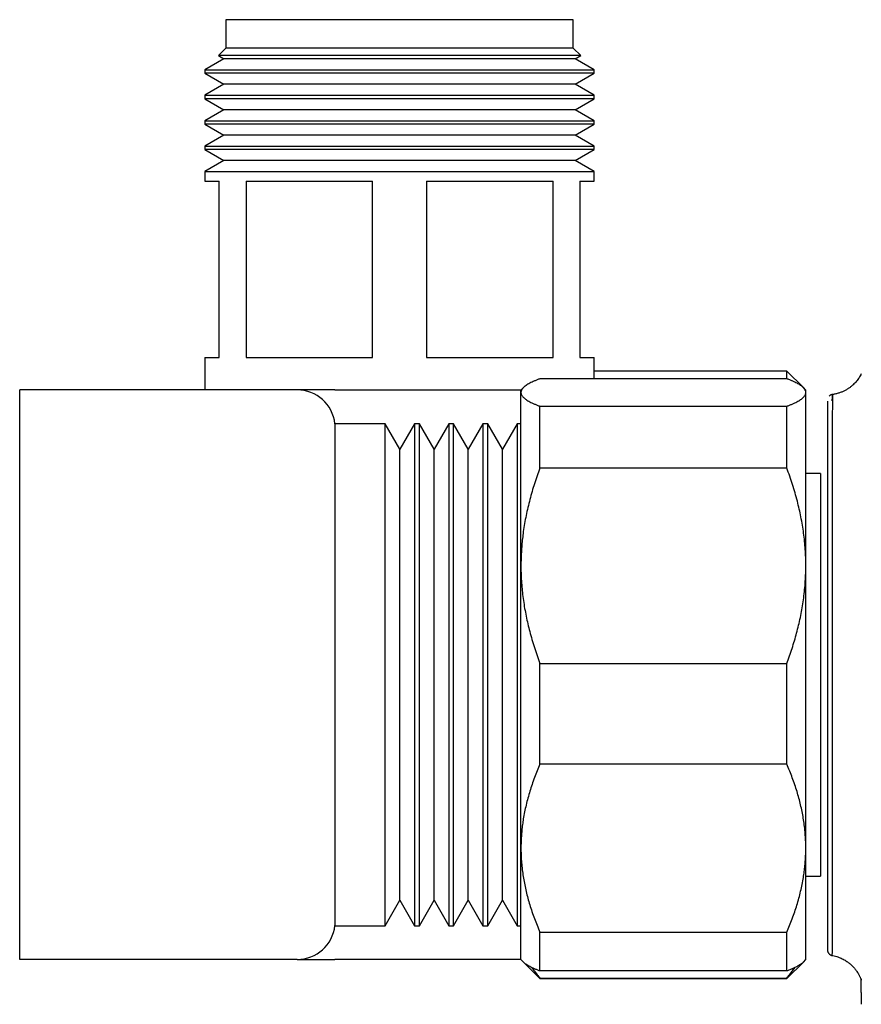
# Model space of a CAD drawing. Header units: millimetres. Extents: x 8 to 914, y 12 to 444.
# Tile 35 of 48: x 730 to 774, y 392 to 444. Entities that reach past the tile are written whole.
import ezdxf

# ---------------------------------------------------------------- set-up
doc = ezdxf.new("R2010")
doc.units = ezdxf.units.MM

msp = doc.modelspace()

# ---------------------------------------------------------------- linework, layer by layer
at = {"color": 7, "linetype": 'Continuous', "lineweight": 30}
for p, q in [((740.775, 444.307), (740.775, 442.807)), ((749.925, 444.307), (740.775, 444.307)), ((759.075, 444.307), (749.925, 444.307)), ((759.075, 442.807), (759.075, 444.307)), ((740.775, 442.807), (740.385, 442.417)), ((740.385, 442.417), (740.681, 442.245)), ((759.465, 442.417), (740.385, 442.417)), ((749.925, 442.807), (740.775, 442.807)), ((759.075, 442.807), (749.925, 442.807)), ((759.465, 442.417), (759.075, 442.807)), ((759.169, 442.245), (759.465, 442.417)), ((740.681, 442.245), (739.675, 441.664)), ((749.925, 442.245), (740.681, 442.245)), ((759.169, 442.245), (749.925, 442.245)), ((760.175, 441.664), (759.169, 442.245)), ((739.675, 441.664), (739.675, 441.486)), ((739.675, 441.664), (749.925, 441.664)), ((739.675, 441.486), (740.681, 440.905)), ((760.175, 441.486), (739.675, 441.486)), ((749.925, 441.664), (760.175, 441.664)), ((759.169, 440.905), (760.175, 441.486)), ((760.175, 441.486), (760.175, 441.664)), ((740.681, 440.905), (739.675, 440.324)), ((749.925, 440.905), (740.681, 440.905)), ((759.169, 440.905), (749.925, 440.905)), ((760.175, 440.324), (759.169, 440.905)), ((739.675, 440.324), (739.675, 440.146)), ((739.675, 440.324), (749.925, 440.324)), ((749.925, 440.324), (760.175, 440.324)), ((760.175, 440.146), (760.175, 440.324)), ((739.675, 440.146), (740.681, 439.565)), ((760.175, 440.146), (739.675, 440.146)), ((759.169, 439.565), (760.175, 440.146)), ((740.681, 439.565), (739.675, 438.984)), ((749.925, 439.565), (740.681, 439.565)), ((759.169, 439.565), (749.925, 439.565)), ((760.175, 438.984), (759.169, 439.565)), ((739.675, 438.984), (739.675, 438.806)), ((739.675, 438.984), (749.925, 438.984)), ((739.675, 438.806), (740.681, 438.225)), ((760.175, 438.806), (739.675, 438.806)), ((749.925, 438.984), (760.175, 438.984)), ((759.169, 438.225), (760.175, 438.806)), ((760.175, 438.806), (760.175, 438.984)), ((740.681, 438.225), (739.675, 437.644)), ((749.925, 438.225), (740.681, 438.225)), ((759.169, 438.225), (749.925, 438.225)), ((760.175, 437.644), (759.169, 438.225)), ((739.675, 437.644), (739.675, 437.466)), ((739.675, 437.644), (749.925, 437.644)), ((739.675, 437.466), (740.681, 436.885)), ((760.175, 437.466), (739.675, 437.466)), ((749.925, 437.644), (760.175, 437.644)), ((759.169, 436.885), (760.175, 437.466)), ((760.175, 437.466), (760.175, 437.644)), ((740.681, 436.885), (739.675, 436.304)), ((749.925, 436.885), (740.681, 436.885)), ((759.169, 436.885), (749.925, 436.885)), ((760.175, 436.304), (759.169, 436.885)), ((739.675, 436.304), (739.675, 435.807)), ((739.675, 436.304), (749.925, 436.304)), ((749.925, 436.304), (760.175, 436.304)), ((760.175, 435.807), (760.175, 436.304)), ((739.675, 435.807), (740.425, 435.807)), ((740.425, 426.507), (740.425, 435.807)), ((741.842, 435.807), (748.508, 435.807)), ((741.842, 435.807), (741.842, 426.507)), ((748.508, 426.507), (748.508, 435.807)), ((751.342, 435.807), (758.008, 435.807)), ((751.342, 435.807), (751.342, 426.507)), ((758.008, 426.507), (758.008, 435.807)), ((759.425, 435.807), (760.175, 435.807)), ((759.425, 435.807), (759.425, 426.507)), ((739.675, 426.507), (739.675, 424.807)), ((739.675, 426.507), (740.425, 426.507)), ((741.842, 426.507), (748.508, 426.507)), ((751.342, 426.507), (758.008, 426.507)), ((759.425, 426.507), (760.175, 426.507)), ((760.175, 425.394), (760.175, 426.507)), ((770.319, 425.797), (760.175, 425.797)), ((771.189, 424.927), (770.319, 425.797)), ((770.319, 425.394), (770.319, 425.797)), ((770.319, 425.394), (757.319, 425.394)), ((729.925, 394.807), (729.925, 424.807)), ((744.537, 424.807), (729.925, 424.807)), ((746.525, 424.807), (744.539, 424.807)), ((746.525, 424.807), (756.329, 424.807)), ((756.448, 424.925), (756.319, 424.797)), ((756.319, 424.669), (756.319, 424.797)), ((771.319, 424.797), (771.19, 424.925)), ((771.319, 424.669), (771.319, 424.797)), ((756.319, 415.542), (756.319, 424.669)), ((771.319, 415.542), (771.319, 424.669)), ((757.319, 420.685), (757.319, 423.945)), ((757.319, 423.945), (770.319, 423.945)), ((770.319, 420.685), (770.319, 423.945)), ((772.459, 424.205), (772.459, 395.316)), ((749.174, 423.027), (746.525, 423.027)), ((746.525, 423.027), (746.525, 396.586)), ((749.947, 421.688), (749.174, 423.027)), ((749.174, 396.586), (749.174, 423.027)), ((750.72, 423.027), (749.947, 421.688)), ((750.974, 423.027), (750.72, 423.027)), ((750.72, 423.027), (750.72, 396.586)), ((751.747, 421.688), (750.974, 423.027)), ((750.974, 396.586), (750.974, 423.027)), ((752.52, 423.027), (751.747, 421.688)), ((752.774, 423.027), (752.52, 423.027)), ((752.52, 423.027), (752.52, 396.586)), ((753.547, 421.688), (752.774, 423.027)), ((752.774, 396.586), (752.774, 423.027)), ((754.32, 423.027), (753.547, 421.688)), ((754.574, 423.027), (754.32, 423.027)), ((754.32, 423.027), (754.32, 396.586)), ((755.347, 421.688), (754.574, 423.027)), ((754.574, 396.586), (754.574, 423.027)), ((756.12, 423.027), (755.347, 421.688)), ((756.319, 423.027), (756.12, 423.027)), ((756.12, 423.027), (756.12, 396.586)), ((749.947, 397.925), (749.947, 421.688)), ((751.747, 397.925), (751.747, 421.688)), ((753.547, 397.925), (753.547, 421.688)), ((755.347, 397.925), (755.347, 421.688)), ((770.319, 420.685), (757.319, 420.685)), ((772.099, 420.397), (771.319, 420.397)), ((772.099, 420.397), (772.099, 399.197)), ((756.319, 400.67), (756.319, 415.542)), ((771.319, 400.67), (771.319, 415.542)), ((757.319, 405.088), (757.319, 410.399)), ((757.319, 410.399), (770.319, 410.399)), ((770.319, 405.088), (770.319, 410.399)), ((770.319, 405.088), (757.319, 405.088)), ((756.319, 394.797), (756.319, 400.67)), ((771.319, 394.797), (771.319, 400.67)), ((771.319, 399.197), (772.099, 399.197)), ((749.174, 396.586), (749.947, 397.925)), ((749.947, 397.925), (750.72, 396.586)), ((750.974, 396.586), (751.747, 397.925)), ((751.747, 397.925), (752.52, 396.586)), ((752.774, 396.586), (753.547, 397.925)), ((753.547, 397.925), (754.32, 396.586)), ((754.574, 396.586), (755.347, 397.925)), ((755.347, 397.925), (756.12, 396.586)), ((746.525, 396.586), (749.174, 396.586)), ((750.72, 396.586), (750.974, 396.586)), ((752.52, 396.586), (752.774, 396.586)), ((754.32, 396.586), (754.574, 396.586)), ((756.12, 396.586), (756.319, 396.586)), ((757.319, 396.251), (770.319, 396.251)), ((757.319, 394.2), (757.319, 396.251)), ((770.319, 394.2), (770.319, 396.251)), ((744.537, 394.807), (729.925, 394.807)), ((744.537, 394.807), (744.537, 394.807)), ((744.539, 394.807), (746.525, 394.807)), ((756.319, 394.807), (746.525, 394.807)), ((756.319, 394.797), (756.448, 394.668)), ((756.448, 394.668), (757.319, 393.797)), ((770.319, 393.797), (771.19, 394.668)), ((771.19, 394.668), (771.319, 394.797)), ((770.319, 394.2), (757.319, 394.2)), ((757.319, 393.825), (770.319, 393.825)), ((757.319, 393.797), (757.319, 393.825)), ((757.319, 393.797), (770.319, 393.797)), ((770.319, 393.797), (770.319, 393.825))]:
    msp.add_line(p, q, dxfattribs=at)
for centre, start, end in [((744.537, 422.807), 6.3204, 90.0006), ((744.537, 422.807), 6.3297, 90), ((744.537, 396.807), 269.9994, 353.6946), ((744.537, 396.807), 270, 353.6703)]:
    msp.add_arc(centre, 2, start, end, dxfattribs=at)
for points, knots in [([(757.319, 425.394), (757.269, 425.375), (757.168, 425.336), (757.03, 425.278), (756.903, 425.22), (756.786, 425.161), (756.681, 425.102), (756.588, 425.042), (756.508, 424.982), (756.446, 424.926), (756.398, 424.872), (756.363, 424.821), (756.338, 424.771), (756.322, 424.72), (756.32, 424.686), (756.319, 424.669)], [0, 0, 0, 0, 0.082024, 0.164071, 0.246115, 0.328134, 0.410672, 0.49321, 0.574831, 0.656452, 0.72514, 0.793862, 0.862594, 0.931314, 1, 1, 1, 1]), ([(771.319, 424.669), (771.319, 424.678), (771.318, 424.705), (771.307, 424.753), (771.281, 424.811), (771.242, 424.87), (771.19, 424.928), (771.124, 424.986), (771.047, 425.044), (770.958, 425.101), (770.856, 425.159), (770.74, 425.217), (770.611, 425.277), (770.471, 425.335), (770.37, 425.374), (770.319, 425.394)], [0, 0, 0, 0, 0.034083, 0.113223, 0.192397, 0.271573, 0.350714, 0.430546, 0.510378, 0.588808, 0.667237, 0.750413, 0.833614, 0.916819, 1, 1, 1, 1]), ([(774.241, 425.654), (774.24, 425.651), (774.223, 425.615), (774.184, 425.545), (774.124, 425.447), (774.057, 425.352), (773.985, 425.26), (773.902, 425.167), (773.808, 425.075), (773.703, 424.984), (773.587, 424.897), (773.459, 424.816), (773.321, 424.743), (773.174, 424.679), (773.017, 424.626), (772.854, 424.584), (772.742, 424.568), (772.686, 424.56)], [0, 0, 0, 0, 0.004188, 0.060377, 0.121985, 0.177475, 0.236709, 0.299628, 0.366135, 0.436088, 0.509298, 0.585522, 0.66447, 0.745799, 0.82912, 0.914007, 1, 1, 1, 1]), ([(756.319, 424.669), (756.319, 424.661), (756.32, 424.633), (756.331, 424.585), (756.356, 424.527), (756.396, 424.469), (756.448, 424.41), (756.513, 424.352), (756.591, 424.294), (756.68, 424.237), (756.782, 424.179), (756.897, 424.121), (757.027, 424.062), (757.166, 424.003), (757.268, 423.964), (757.319, 423.945)], [0, 0, 0, 0, 0.034083, 0.113223, 0.192397, 0.271573, 0.350714, 0.430546, 0.510378, 0.588808, 0.667237, 0.750413, 0.833614, 0.916819, 1, 1, 1, 1]), ([(770.319, 423.945), (770.369, 423.964), (770.469, 424.002), (770.607, 424.06), (770.735, 424.118), (770.852, 424.177), (770.957, 424.237), (771.05, 424.296), (771.129, 424.356), (771.192, 424.413), (771.24, 424.466), (771.275, 424.517), (771.3, 424.568), (771.316, 424.618), (771.318, 424.652), (771.319, 424.669)], [0, 0, 0, 0, 0.0820244, 0.1640715, 0.2461145, 0.3281336, 0.4106723, 0.4932103, 0.5748314, 0.656452, 0.72514, 0.793862, 0.8625942, 0.9313139, 1, 1, 1, 1]), ([(772.718, 424.564), (772.713, 424.563), (772.694, 424.56), (772.664, 424.552), (772.629, 424.538), (772.603, 424.523), (772.583, 424.51), (772.567, 424.497), (772.553, 424.486), (772.546, 424.477), (772.542, 424.474)], [0, 0, 0, 0, 0.0692058, 0.2860028, 0.4726677, 0.6246547, 0.739135, 0.8313056, 0.9294073, 1, 1, 1, 1]), ([(772.843, 424.585), (772.838, 424.584), (772.786, 424.572), (772.734, 424.566), (772.686, 424.56)], [0, 0, 0, 0, 0.094722, 1, 1, 1, 1]), ([(772.715, 424.226), (772.715, 424.245), (772.716, 424.349), (772.717, 424.42), (772.718, 424.533), (772.718, 424.582), (772.718, 424.522), (772.718, 424.301), (772.717, 424.04), (772.716, 423.83), (772.715, 423.58), (772.715, 423.186), (772.714, 422.58), (772.713, 421.884), (772.712, 421.305), (772.711, 420.903), (772.711, 420.44), (772.709, 419.707), (772.707, 418.606), (772.705, 417.499), (772.704, 416.698), (772.704, 416.302), (772.703, 415.855), (772.703, 415.357), (772.702, 414.478), (772.702, 413.108), (772.702, 411.647), (772.702, 410.484), (772.702, 409.725), (772.701, 408.948), (772.7, 407.877), (772.699, 406.601), (772.699, 405.274), (772.698, 404.23), (772.699, 403.441), (772.699, 402.835), (772.7, 402.274), (772.701, 401.702), (772.702, 401.074), (772.703, 400.46), (772.704, 400.065), (772.704, 399.87), (772.704, 399.87), (772.704, 399.87), (772.704, 399.87), (772.704, 399.87), (772.704, 399.87), (772.704, 399.87), (772.704, 399.869), (772.704, 399.867), (772.704, 399.864), (772.704, 399.855), (772.704, 399.824), (772.704, 399.719), (772.704, 399.502), (772.704, 399.15), (772.705, 398.613), (772.705, 397.899), (772.706, 397.053), (772.706, 396.44), (772.707, 396.041), (772.709, 395.823), (772.711, 395.642), (772.711, 395.499), (772.711, 395.383), (772.708, 395.275), (772.703, 395.165), (772.698, 395.096), (772.694, 395.064), (772.693, 395.055), (772.692, 395.045), (772.692, 395.032), (772.692, 395.022), (772.694, 395.022), (772.695, 395.022)], [0, 0, 0, 0, 0.003816, 0.02047, 0.038748, 0.058654, 0.091561, 0.128119, 0.142441, 0.157115, 0.172145, 0.187535, 0.219414, 0.252693, 0.2642, 0.276866, 0.290699, 0.305714, 0.339363, 0.377629, 0.385654, 0.394653, 0.404627, 0.415578, 0.427509, 0.461661, 0.501983, 0.516967, 0.532303, 0.547987, 0.564013, 0.597387, 0.626215, 0.647365, 0.664803, 0.678529, 0.688555, 0.703775, 0.719225, 0.734895, 0.750776, 0.750776, 0.750777, 0.750778, 0.750779, 0.750782, 0.750787, 0.750796, 0.750813, 0.750847, 0.75092, 0.751084, 0.751623, 0.753397, 0.759724, 0.769752, 0.783475, 0.807483, 0.838042, 0.875222, 0.887903, 0.900653, 0.913239, 0.923677, 0.932679, 0.942892, 0.955555, 0.972661, 0.978023, 0.979936, 0.980173, 0.987452, 0.994952, 1, 1, 1, 1]), ([(757.319, 420.685), (757.269, 420.55), (757.168, 420.278), (757.03, 419.866), (756.903, 419.452), (756.786, 419.034), (756.681, 418.613), (756.588, 418.19), (756.508, 417.766), (756.446, 417.364), (756.398, 416.983), (756.363, 416.624), (756.338, 416.264), (756.322, 415.903), (756.32, 415.663), (756.319, 415.542)], [0, 0, 0, 0, 0.0820244, 0.1640715, 0.2461145, 0.3281336, 0.4106723, 0.4932103, 0.5748314, 0.656452, 0.72514, 0.793862, 0.8625942, 0.9313139, 1, 1, 1, 1]), ([(771.319, 415.542), (771.317, 415.686), (771.315, 415.972), (771.292, 416.401), (771.257, 416.83), (771.207, 417.258), (771.143, 417.687), (771.065, 418.112), (770.976, 418.532), (770.873, 418.956), (770.755, 419.386), (770.621, 419.823), (770.477, 420.256), (770.372, 420.542), (770.319, 420.685)], [0, 0, 0, 0, 0.081816, 0.16367, 0.245526, 0.327345, 0.409934, 0.492524, 0.573549, 0.654574, 0.740914, 0.827281, 0.913654, 1, 1, 1, 1]), ([(756.319, 415.542), (756.319, 415.487), (756.32, 415.294), (756.33, 414.961), (756.355, 414.545), (756.394, 414.129), (756.447, 413.714), (756.512, 413.3), (756.59, 412.888), (756.679, 412.481), (756.781, 412.07), (756.896, 411.654), (757.026, 411.233), (757.166, 410.814), (757.268, 410.537), (757.319, 410.399)], [0, 0, 0, 0, 0.031425, 0.110773, 0.190157, 0.269542, 0.348893, 0.42894, 0.508988, 0.58762, 0.666253, 0.749675, 0.833122, 0.916573, 1, 1, 1, 1]), ([(770.319, 410.399), (770.368, 410.531), (770.465, 410.795), (770.599, 411.193), (770.724, 411.595), (770.838, 412), (770.942, 412.408), (771.034, 412.818), (771.113, 413.229), (771.181, 413.646), (771.237, 414.072), (771.279, 414.506), (771.307, 414.942), (771.318, 415.287), (771.319, 415.487), (771.319, 415.542)], [0, 0, 0, 0, 0.0795363, 0.1590931, 0.2386465, 0.3181781, 0.3981796, 0.4781805, 0.5573503, 0.6365196, 0.7195152, 0.8025499, 0.8855826, 0.9685754, 1, 1, 1, 1]), ([(757.319, 405.088), (757.269, 404.972), (757.168, 404.738), (757.03, 404.385), (756.903, 404.029), (756.786, 403.67), (756.681, 403.308), (756.588, 402.944), (756.508, 402.58), (756.446, 402.235), (756.398, 401.908), (756.363, 401.599), (756.338, 401.29), (756.322, 400.98), (756.32, 400.773), (756.319, 400.67)], [0, 0, 0, 0, 0.082024, 0.164071, 0.246115, 0.328134, 0.410672, 0.49321, 0.574831, 0.656452, 0.72514, 0.793862, 0.862594, 0.931314, 1, 1, 1, 1]), ([(771.319, 400.67), (771.319, 400.721), (771.318, 400.891), (771.307, 401.181), (771.281, 401.537), (771.242, 401.893), (771.19, 402.249), (771.124, 402.604), (771.047, 402.957), (770.958, 403.305), (770.856, 403.657), (770.74, 404.014), (770.611, 404.375), (770.471, 404.733), (770.37, 404.97), (770.319, 405.088)], [0, 0, 0, 0, 0.034083, 0.113223, 0.192397, 0.271573, 0.350714, 0.430546, 0.510378, 0.588808, 0.667237, 0.750413, 0.833614, 0.916819, 1, 1, 1, 1]), ([(756.319, 400.67), (756.319, 400.619), (756.32, 400.448), (756.331, 400.159), (756.356, 399.803), (756.396, 399.447), (756.448, 399.091), (756.513, 398.736), (756.591, 398.383), (756.68, 398.034), (756.782, 397.683), (756.897, 397.326), (757.027, 396.965), (757.166, 396.607), (757.268, 396.37), (757.319, 396.251)], [0, 0, 0, 0, 0.034083, 0.113223, 0.192397, 0.271573, 0.350714, 0.430546, 0.510378, 0.588808, 0.667237, 0.750413, 0.833614, 0.916819, 1, 1, 1, 1]), ([(770.319, 396.251), (770.369, 396.368), (770.469, 396.602), (770.607, 396.955), (770.735, 397.311), (770.852, 397.67), (770.957, 398.032), (771.05, 398.396), (771.129, 398.76), (771.192, 399.105), (771.24, 399.432), (771.275, 399.741), (771.3, 400.05), (771.316, 400.36), (771.318, 400.567), (771.319, 400.67)], [0, 0, 0, 0, 0.082024, 0.164071, 0.246115, 0.328134, 0.410672, 0.49321, 0.574831, 0.656452, 0.72514, 0.793862, 0.862594, 0.931314, 1, 1, 1, 1]), ([(772.459, 395.377), (772.459, 395.369), (772.459, 395.349), (772.459, 395.326), (772.459, 395.312), (772.459, 395.304), (772.459, 395.298), (772.46, 395.291), (772.46, 395.284), (772.461, 395.275), (772.463, 395.265), (772.465, 395.255), (772.467, 395.245), (772.469, 395.235), (772.472, 395.227), (772.473, 395.222), (772.475, 395.217), (772.477, 395.211), (772.48, 395.202), (772.487, 395.186), (772.498, 395.164), (772.513, 395.141), (772.527, 395.122), (772.541, 395.106), (772.557, 395.091), (772.578, 395.073), (772.608, 395.053), (772.645, 395.035), (772.675, 395.024), (772.693, 395.021), (772.694, 395.021)], [0, 0, 0, 0, 0.1418285, 0.3342689, 0.5213585, 0.5795888, 0.6312966, 0.6765115, 0.7152776, 0.7476671, 0.7738105, 0.7894737, 0.8019863, 0.8117872, 0.8159497, 0.8198347, 0.8217446, 0.8246251, 0.8303696, 0.8390797, 0.8552179, 0.8718445, 0.8867721, 0.8968192, 0.9086112, 0.9248041, 0.9452159, 0.9694878, 0.9970345, 1, 1, 1, 1]), ([(757.319, 394.2), (757.269, 394.219), (757.169, 394.257), (757.031, 394.315), (756.903, 394.373), (756.786, 394.432), (756.68, 394.492), (756.587, 394.552), (756.508, 394.611), (756.467, 394.65), (756.448, 394.668)], [0, 0, 0, 0, 0.125559, 0.251116, 0.376953, 0.502788, 0.629212, 0.755729, 0.884591, 1, 1, 1, 1]), ([(771.19, 394.668), (771.189, 394.667), (771.171, 394.647), (771.124, 394.608), (771.048, 394.55), (770.958, 394.493), (770.856, 394.435), (770.74, 394.376), (770.611, 394.317), (770.471, 394.258), (770.37, 394.219), (770.319, 394.2)], [0, 0, 0, 0, 0.0051396, 0.1263613, 0.2476279, 0.3688996, 0.4901282, 0.6175731, 0.7450565, 0.8725463, 1, 1, 1, 1]), ([(772.68, 395.023), (772.726, 395.014), (772.817, 394.997), (772.948, 394.961), (773.071, 394.919), (773.186, 394.871), (773.291, 394.819), (773.387, 394.764), (773.474, 394.709), (773.552, 394.654), (773.621, 394.6), (773.681, 394.548), (773.734, 394.5), (773.781, 394.453), (773.829, 394.404), (773.878, 394.348), (773.931, 394.283), (773.987, 394.21), (774.043, 394.127), (774.089, 394.051), (774.124, 393.986), (774.151, 393.933), (774.177, 393.878), (774.202, 393.821), (774.224, 393.768), (774.236, 393.734), (774.241, 393.719)], [0, 0, 0, 0, 0.065172, 0.128097, 0.188462, 0.24599, 0.300444, 0.351623, 0.399363, 0.443534, 0.484035, 0.520795, 0.55376, 0.583052, 0.613909, 0.648962, 0.688233, 0.731708, 0.779345, 0.831065, 0.858425, 0.886761, 0.916054, 0.946281, 0.977418, 1, 1, 1, 1]), ([(756.894, 394.379), (756.896, 394.376), (756.937, 394.312), (757.028, 394.187), (757.166, 394.005), (757.268, 393.885), (757.319, 393.825)], [0, 0, 0, 0, 0.014354, 0.342923, 0.671508, 1, 1, 1, 1]), ([(770.319, 393.825), (770.369, 393.884), (770.47, 394.003), (770.606, 394.182), (770.698, 394.307), (770.74, 394.373), (770.743, 394.378)], [0, 0, 0, 0, 0.324125, 0.648339, 0.972537, 1, 1, 1, 1]), ([(774.208, 393.805), (774.209, 393.759), (774.212, 393.654), (774.216, 393.486), (774.22, 393.297), (774.225, 393.099), (774.23, 392.891), (774.235, 392.672), (774.239, 392.522), (774.241, 392.445)], [0, 0, 0, 0, 0.1007, 0.23215, 0.37081, 0.516679, 0.669757, 0.830044, 1, 1, 1, 1])]:
    msp.add_open_spline(points, degree=3, knots=knots, dxfattribs=at)

doc.saveas('drawing.dxf')
